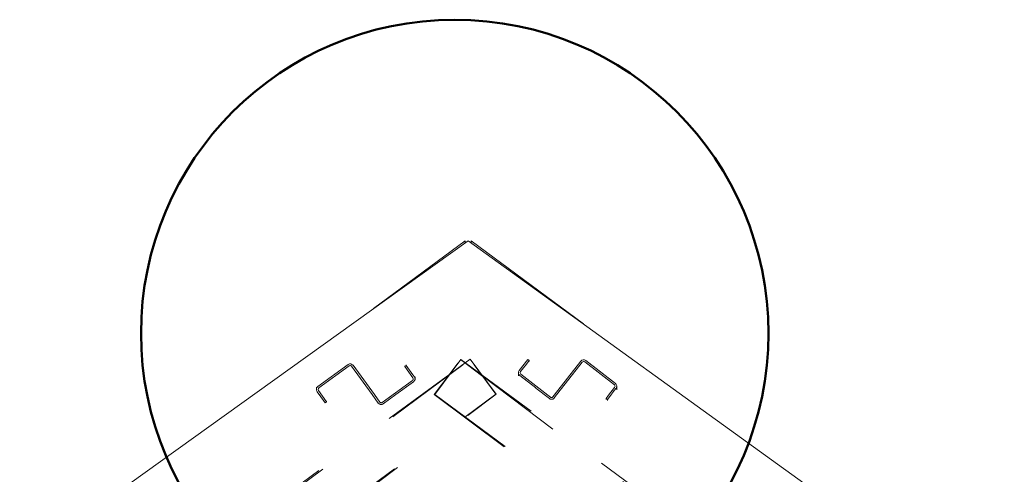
# Model space of a CAD drawing. Header units: metres. Extents: x -9.8 to 11.6, y 2.2 to 9.3.
# Tile 12 of 19: x -0.284 to 0.843, y 8.753 to 9.273. Entities that reach past the tile are written whole.
import ezdxf

# ---------------------------------------------------------------- set-up
doc = ezdxf.new("R2010")
doc.units = ezdxf.units.M
doc.linetypes.add('Tiret', pattern=[0.00635, 0.003175, -0.003175])
for name, color, linetype, lineweight in [('A-DETL-MEDM', 33, 'Continuous', 50), ('A-ROOF', 132, 'Continuous', 18), ('A-ROOF-PATT', 132, 'Continuous', 18), ('S-BEAM', 12, 'Continuous', 18), ('S-BEAM-HDLN', 1, 'Continuous', 18)]:
    doc.layers.add(name, color=color, linetype=linetype, lineweight=lineweight)

msp = doc.modelspace()

# ---------------------------------------------------------------- hatches: boundary and pattern name
at = {"layer": 'A-ROOF-PATT'}
h = msp.add_hatch(color=256, dxfattribs=at)
h.paths.add_polyline_path([(-1.273, 7.9124), (-0.5534, 8.4433), (-0.3847, 8.5681), (-0.3847, 8.5706), (-0.6404, 8.3822), (-1.273, 7.9175), (-1.273, 7.9134)])
h.paths.add_polyline_path([(0.095, 8.9239), (0.1186, 8.9408), (0.1033, 8.93)])

# ---------------------------------------------------------------- linework, layer by layer
at = {"layer": 'A-DETL-MEDM'}
msp.add_circle((0.2135, 8.914), 0.3591, dxfattribs=at)
at = {"layer": 'A-ROOF'}
for p, q in [((-0.3847, 8.5799), (0.229, 9.02)), ((0.2255, 9.02), (0.1207, 8.9424)), ((0.2255, 9.02), (0.2255, 9.0175)), ((0.229, 9.02), (0.8426, 8.577)), ((0.2325, 9.02), (0.2325, 9.0175)), ((0.361, 8.9248), (0.2325, 9.02))]:
    msp.add_line(p, q, dxfattribs=at)
at = {"layer": 'S-BEAM'}
for p, q in [((0.2971, 8.8841), (0.2873, 8.8715)), ((0.2957, 8.8789), (0.2987, 8.8829)), ((0.2987, 8.8829), (0.2971, 8.8841)), ((0.3579, 8.8823), (0.3275, 8.8433)), ((0.3974, 8.8565), (0.3635, 8.883)), ((0.0915, 8.8784), (0.0567, 8.8531)), ((0.0579, 8.8515), (0.0927, 8.8767)), ((0.0955, 8.8763), (0.119, 8.8439)), ((0.1215, 8.8439), (0.0971, 8.8775)), ((0.1579, 8.8771), (0.1563, 8.876)), ((0.1563, 8.876), (0.1657, 8.863)), ((0.1656, 8.8666), (0.1579, 8.8771)), ((0.1681, 8.8619), (0.1681, 8.8637)), ((0.2864, 8.869), (0.2864, 8.8659)), ((0.288, 8.8659), (0.3064, 8.8515)), ((0.32, 8.8434), (0.2892, 8.8674)), ((0.0551, 8.8517), (0.0551, 8.8498)), ((0.146, 8.8438), (0.1664, 8.8586)), ((0.3965, 8.8521), (0.3896, 8.8432)), ((0.399, 8.8505), (0.399, 8.8534)), ((0.0558, 8.8475), (0.0583, 8.844)), ((0.3921, 8.8432), (0.395, 8.8469))]:
    msp.add_line(p, q, dxfattribs=at)
for centre, major_axis, start_param, end_param in [((0.3611, 8.8798), (0.004, 0), 0.907571, 2.478368), ((0.3611, 8.8798), (0.002, 0), 0.907571, 2.478368), ((0.0938, 8.8751), (0.004, 0), 0.628319, 2.199115), ((0.0938, 8.8751), (0.002, 0), 0.628319, 2.199115), ((0.2904, 8.869), (0.004, 0), 2.478368, 4.049074), ((0.1641, 8.8619), (0.002, 0), 5.340708, 6.911504), ((0.1641, 8.8619), (0.004, 0), 5.340708, 6.911504), ((0.2904, 8.869), (0.002, 0), 2.478368, 4.049164), ((0.0591, 8.8498), (0.004, 0), 2.199147, 3.769911), ((0.0591, 8.8498), (0.002, 0), 2.199115, 3.769911), ((0.395, 8.8534), (0.002, 0), 5.61996, 7.190757), ((0.395, 8.8534), (0.004, 0), 5.61996, 7.190757)]:
    msp.add_ellipse(centre, major_axis=major_axis, ratio=1, start_param=start_param, end_param=end_param, dxfattribs=at)
at = {"layer": 'S-BEAM-HDLN', "linetype": 'Tiret'}
for p, q in [((-0.1782, 8.5794), (0.2312, 8.8844)), ((0.1906, 8.8439), (0.2203, 8.8841)), ((0.2081, 8.8675), (0.2311, 8.8844)), ((0.2202, 8.884), (0.2457, 8.8647)), ((0.2203, 8.8841), (0.6365, 8.5775)), ((0.2312, 8.8844), (0.261, 8.8443)), ((0.2987, 8.8818), (0.2987, 8.8828)), ((0.1563, 8.876), (0.1563, 8.8767)), ((0.1579, 8.8771), (0.1579, 8.8779)), ((0.207, 8.8664), (0.2171, 8.8799)), ((0.2359, 8.8779), (0.2443, 8.8665)), ((0.2889, 8.8703), (0.2956, 8.8789)), ((0.3275, 8.8401), (0.3595, 8.8811)), ((0.3623, 8.8814), (0.3962, 8.8549)), ((-0.1837, 8.5794), (0.2079, 8.8673)), ((0.1652, 8.8602), (0.1304, 8.835)), ((0.1673, 8.8642), (0.1656, 8.8665)), ((0.1681, 8.8637), (0.1681, 8.8643)), ((0.1901, 8.844), (0.2068, 8.8661)), ((0.2445, 8.8663), (0.2607, 8.8442)), ((0.246, 8.8645), (0.6278, 8.5775)), ((0.2864, 8.8659), (0.2864, 8.8652)), ((0.0551, 8.8523), (0.0551, 8.8517)), ((0.0668, 8.8357), (0.0574, 8.8487)), ((0.3064, 8.8514), (0.3219, 8.8394)), ((0.395, 8.8469), (0.3981, 8.8509)), ((0.399, 8.8495), (0.399, 8.8505)), ((-0.0972, 8.581), (0.2607, 8.8442)), ((-0.0924, 8.581), (0.261, 8.8443)), ((0.0584, 8.844), (0.0652, 8.8346)), ((0.119, 8.8438), (0.126, 8.8342)), ((0.1276, 8.8354), (0.1215, 8.8438)), ((0.1316, 8.8333), (0.146, 8.8438)), ((0.1901, 8.844), (0.5443, 8.5777)), ((0.1906, 8.8439), (0.5519, 8.5777)), ((0.3231, 8.841), (0.3201, 8.8433)), ((0.3275, 8.8433), (0.3259, 8.8413)), ((0.3895, 8.8432), (0.3867, 8.8395)), ((0.3867, 8.8395), (0.3883, 8.8383)), ((0.3867, 8.8384), (0.3867, 8.8395)), ((0.3883, 8.8383), (0.3921, 8.8432)), ((0.3883, 8.8372), (0.3883, 8.8383)), ((0.0652, 8.8346), (0.0668, 8.8357)), ((0.0668, 8.8357), (0.0668, 8.8364))]:
    msp.add_line(p, q, dxfattribs=at)
for centre, major_axis, start_param, end_param in [((0.3243, 8.8425), (0.004, 0), 4.049167, 5.61996), ((0.3243, 8.8425), (0.002, 0), 4.049164, 5.61996), ((0.1293, 8.8366), (0.004, 0), 3.769911, 5.340708), ((0.1293, 8.8366), (0.002, 0), 3.769911, 5.340708)]:
    msp.add_ellipse(centre, major_axis=major_axis, ratio=1, start_param=start_param, end_param=end_param, dxfattribs=at)

doc.saveas('drawing.dxf')
